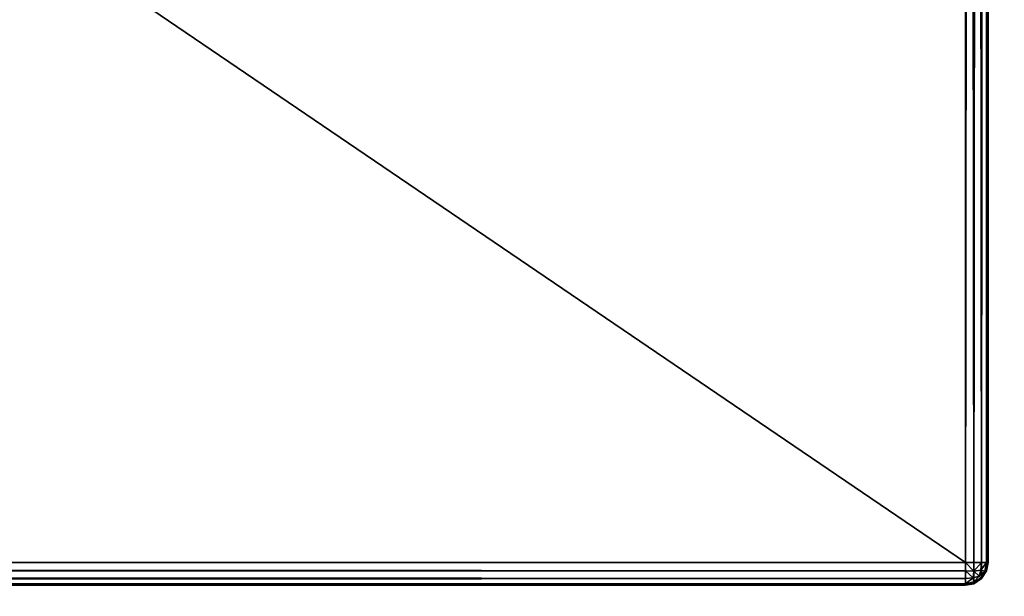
# Model space of a CAD drawing. Extents: x 0 to 31, y 0 to 21.3.
# Tile 32 of 56: x 27.1 to 29.5, y 1.3 to 2.7. Entities that reach past the tile are written whole.
import ezdxf

# ---------------------------------------------------------------- set-up
doc = ezdxf.new("R2010")
doc.units = 0
doc.header["$MEASUREMENT"] = 0
doc.layers.get('0').update_dxf_attribs({"color": 13, "linetype": 'CONTINUOUS'})
doc.layers.add('GALVANIZED_STEEL', color=252, linetype='CONTINUOUS')
doc.layers.add('GLASS_TOP', color=7, linetype='CONTINUOUS')

# ---------------------------------------------------------------- blocks, each defined once
blk = doc.blocks.new('NETP069SUC_TRADECAD_DXF')
at = {"layer": 'GALVANIZED_STEEL', "color": 0}
for p, q in [((29.4182, 1.3538), (29.4182, 20.2758)), ((29.4182, 1.3538), (29.4182, 20.2758)), ((29.4383, 1.3538, 0.0039), (29.4383, 20.2758, 0.0039)), ((29.4383, 1.3538, 0.0039), (29.4383, 20.2758, 0.0039)), ((29.4569, 1.3538, 0.0161), (29.4569, 20.2758, 0.0161)), ((29.4569, 1.3538, 0.0161), (29.4569, 20.2758, 0.0161)), ((29.469, 1.3538, 0.0346), (29.469, 20.2758, 0.0346)), ((29.469, 1.3538, 0.0346), (29.469, 20.2758, 0.0346)), ((29.4729, 1.3538, 1.123), (29.4729, 20.2758, 1.123)), ((29.4729, 20.2758, 0.0547), (29.4729, 1.3538, 0.0547)), ((29.4729, 1.3538, 1.123), (29.4729, 20.2758, 1.123)), ((29.4729, 20.2758, 0.0547), (29.4729, 1.3538, 0.0547)), ((1.6044, 1.3538), (29.4182, 1.3538)), ((1.6044, 1.3538), (29.4182, 1.3538)), ((29.4383, 1.3538, 0.0039), (29.4182, 1.3538)), ((29.4182, 1.3538), (29.4182, 1.3337, 0.0039)), ((29.4182, 1.3538), (29.4182, 1.3337, 0.0039)), ((29.4383, 1.3538, 0.0039), (29.4182, 1.3538)), ((29.4387, 1.3334, 0.0083), (29.4383, 1.3538, 0.0039)), ((29.4569, 1.3538, 0.0161), (29.4383, 1.3538, 0.0039)), ((29.4387, 1.3334, 0.0083), (29.4383, 1.3538, 0.0039)), ((29.4569, 1.3538, 0.0161), (29.4383, 1.3538, 0.0039)), ((29.4553, 1.3353, 0.0176), (29.4569, 1.3538, 0.0161)), ((29.4553, 1.3353, 0.0176), (29.4569, 1.3538, 0.0161)), ((29.469, 1.3538, 0.0346), (29.4569, 1.3538, 0.0161)), ((29.469, 1.3538, 0.0346), (29.4569, 1.3538, 0.0161)), ((29.469, 1.3538, 0.0346), (29.4647, 1.3334, 0.0343)), ((29.469, 1.3538, 0.0346), (29.4647, 1.3334, 0.0343)), ((29.4729, 1.3538, 1.123), (29.469, 1.3337, 1.123)), ((29.4729, 1.3538, 0.0547), (29.469, 1.3337, 0.0547)), ((29.4729, 1.3538, 1.123), (29.469, 1.3337, 1.123)), ((29.4729, 1.3538, 0.0547), (29.469, 1.3337, 0.0547)), ((29.4729, 1.3538, 0.0547), (29.469, 1.3538, 0.0346)), ((29.4729, 1.3538, 0.0547), (29.469, 1.3538, 0.0346)), ((29.4729, 1.3538, 0.0547), (29.4729, 1.3538, 1.123)), ((29.4729, 1.3538, 0.0547), (29.4729, 1.3538, 1.123)), ((1.6044, 1.3337, 0.0039), (29.4182, 1.3337, 0.0039)), ((1.6044, 1.3337, 0.0039), (29.4182, 1.3337, 0.0039)), ((29.4182, 1.3337, 0.0039), (29.4387, 1.3334, 0.0083)), ((29.4182, 1.3337, 0.0039), (29.4387, 1.3334, 0.0083)), ((29.4182, 1.3337, 0.0039), (29.4182, 1.3152, 0.0161)), ((29.4182, 1.3337, 0.0039), (29.4182, 1.3152, 0.0161)), ((29.4387, 1.3334, 0.0083), (29.4368, 1.3167, 0.0176)), ((29.4387, 1.3334, 0.0083), (29.4368, 1.3167, 0.0176)), ((29.4553, 1.3353, 0.0176), (29.4387, 1.3334, 0.0083)), ((29.4553, 1.3353, 0.0176), (29.4387, 1.3334, 0.0083)), ((29.4509, 1.3211, 0.022), (29.4553, 1.3353, 0.0176)), ((29.4509, 1.3211, 0.022), (29.4553, 1.3353, 0.0176)), ((29.4647, 1.3334, 0.0343), (29.4553, 1.3353, 0.0176)), ((29.4647, 1.3334, 0.0343), (29.4553, 1.3353, 0.0176)), ((29.4553, 1.3167, 0.0362), (29.4647, 1.3334, 0.0343)), ((29.4553, 1.3167, 0.0362), (29.4647, 1.3334, 0.0343)), ((29.469, 1.3337, 1.123), (29.4569, 1.3152, 1.123)), ((29.4569, 1.3152, 0.0547), (29.469, 1.3337, 0.0547)), ((29.4569, 1.3152, 0.0547), (29.469, 1.3337, 0.0547)), ((29.469, 1.3337, 1.123), (29.4569, 1.3152, 1.123)), ((29.4647, 1.3334, 0.0343), (29.469, 1.3337, 0.0547)), ((29.4647, 1.3334, 0.0343), (29.469, 1.3337, 0.0547)), ((29.469, 1.3337, 0.0547), (29.469, 1.3337, 1.123)), ((29.469, 1.3337, 0.0547), (29.469, 1.3337, 1.123)), ((1.6044, 1.3152, 0.0161), (29.4182, 1.3152, 0.0161)), ((1.6044, 1.3152, 0.0161), (29.4182, 1.3152, 0.0161)), ((1.6044, 1.303, 0.0346), (29.4182, 1.303, 0.0346)), ((1.6044, 1.303, 0.0346), (29.4182, 1.303, 0.0346)), ((29.4182, 1.3152, 0.0161), (29.4368, 1.3167, 0.0176)), ((29.4182, 1.3152, 0.0161), (29.4368, 1.3167, 0.0176)), ((29.4182, 1.3152, 0.0161), (29.4182, 1.303, 0.0346)), ((29.4182, 1.3152, 0.0161), (29.4182, 1.303, 0.0346)), ((29.4387, 1.3074, 0.0343), (29.4182, 1.303, 0.0346)), ((29.4387, 1.3074, 0.0343), (29.4182, 1.303, 0.0346)), ((29.4383, 1.303, 1.123), (29.4182, 1.2992, 1.123)), ((29.4182, 1.303, 0.0346), (29.4182, 1.2992, 0.0547)), ((29.4182, 1.2992, 0.0547), (29.4383, 1.303, 0.0547)), ((29.4182, 1.2992, 0.0547), (29.4383, 1.303, 0.0547)), ((29.4383, 1.303, 1.123), (29.4182, 1.2992, 1.123)), ((29.4182, 1.303, 0.0346), (29.4182, 1.2992, 0.0547)), ((29.4368, 1.3167, 0.0176), (29.4509, 1.3211, 0.022)), ((29.4368, 1.3167, 0.0176), (29.4509, 1.3211, 0.022)), ((29.4368, 1.3167, 0.0176), (29.4387, 1.3074, 0.0343)), ((29.4368, 1.3167, 0.0176), (29.4387, 1.3074, 0.0343)), ((29.4569, 1.3152, 1.123), (29.4383, 1.303, 1.123)), ((29.4383, 1.303, 0.0547), (29.4569, 1.3152, 0.0547)), ((29.4383, 1.303, 0.0547), (29.4569, 1.3152, 0.0547)), ((29.4569, 1.3152, 1.123), (29.4383, 1.303, 1.123)), ((29.4383, 1.303, 0.0547), (29.4387, 1.3074, 0.0343)), ((29.4383, 1.303, 0.0547), (29.4387, 1.3074, 0.0343)), ((29.4383, 1.303, 0.0547), (29.4383, 1.303, 1.123)), ((29.4383, 1.303, 0.0547), (29.4383, 1.303, 1.123)), ((29.4387, 1.3074, 0.0343), (29.4553, 1.3167, 0.0362)), ((29.4387, 1.3074, 0.0343), (29.4553, 1.3167, 0.0362)), ((29.4553, 1.3167, 0.0362), (29.4509, 1.3211, 0.022)), ((29.4553, 1.3167, 0.0362), (29.4509, 1.3211, 0.022)), ((29.4569, 1.3152, 0.0547), (29.4553, 1.3167, 0.0362)), ((29.4569, 1.3152, 0.0547), (29.4553, 1.3167, 0.0362)), ((29.4569, 1.3152, 0.0547), (29.4569, 1.3152, 1.123)), ((29.4569, 1.3152, 0.0547), (29.4569, 1.3152, 1.123)), ((1.6044, 1.2992, 1.123), (29.4182, 1.2992, 1.123)), ((29.4182, 1.2992, 0.0547), (1.6044, 1.2992, 0.0547)), ((1.6044, 1.2992, 1.123), (29.4182, 1.2992, 1.123)), ((29.4182, 1.2992, 0.0547), (1.6044, 1.2992, 0.0547)), ((29.4182, 1.2992, 1.123), (29.4182, 1.2992, 0.0547)), ((29.4182, 1.2992, 1.123), (29.4182, 1.2992, 0.0547))]:
    blk.add_line(p, q, dxfattribs=at)
at = {"layer": 'GALVANIZED_STEEL', "color": 252}
mesh = blk.add_polyface(dxfattribs=at)
corners = [(1.5535, 20.2959, 1.123), (1.5497, 1.3538, 1.123), (1.5497, 20.2758, 1.123), (1.5535, 1.3337, 1.123), (1.5657, 20.3145, 1.123), (1.5657, 1.3152, 1.123), (1.5843, 20.3267, 1.123), (1.5843, 1.303, 1.123), (1.6044, 20.3305, 1.123), (1.6044, 1.2992, 1.123), (29.4182, 20.3305, 1.123), (29.4182, 1.2992, 1.123), (29.4383, 20.3267, 1.123), (29.4383, 1.303, 1.123), (29.4569, 20.3145, 1.123), (29.4569, 1.3152, 1.123), (29.469, 20.2959, 1.123), (29.469, 1.3337, 1.123), (29.4729, 20.2758, 1.123), (29.4729, 1.3538, 1.123)]
mesh.append_faces([[corners[k] for k in face] for face in [(0, 1, 2), (17, 18, 19)]], dxfattribs={"vtx0": -1, "color": 252})
mesh.append_faces([[corners[k] for k in face] for face in [(1, 0, 3), (3, 4, 5), (5, 6, 7), (7, 8, 9), (9, 10, 11), (11, 12, 13), (13, 14, 15), (15, 16, 17)]], dxfattribs={"vtx0": -1, "vtx1": -1, "color": 252})
mesh.append_faces([[corners[k] for k in face] for face in [(3, 0, 4), (5, 4, 6), (7, 6, 8), (9, 8, 10), (11, 10, 12), (13, 12, 14), (15, 14, 16), (17, 16, 18)]], dxfattribs={"vtx0": -1, "vtx2": -1, "color": 252})
mesh = blk.add_polyface(dxfattribs=at)
corners = [(29.4182, 1.3538), (1.6044, 20.2758), (1.6044, 1.3538), (29.4182, 20.2758)]
mesh.append_faces([[corners[k] for k in face] for face in [(0, 1, 2), (1, 0, 3)]], dxfattribs={"vtx0": -1, "color": 252})
mesh = blk.add_polyface(dxfattribs=at)
corners = [(29.4383, 1.3538, 0.0039), (29.4182, 20.2758), (29.4182, 1.3538), (29.4383, 20.2758, 0.0039)]
mesh.append_faces([[corners[k] for k in face] for face in [(0, 1, 2), (1, 0, 3)]], dxfattribs={"vtx0": -1, "color": 252})
mesh = blk.add_polyface(dxfattribs=at)
corners = [(29.4569, 1.3538, 0.0161), (29.4383, 20.2758, 0.0039), (29.4383, 1.3538, 0.0039), (29.4569, 20.2758, 0.0161)]
mesh.append_faces([[corners[k] for k in face] for face in [(0, 1, 2), (1, 0, 3)]], dxfattribs={"vtx0": -1, "color": 252})
mesh = blk.add_polyface(dxfattribs=at)
corners = [(29.469, 20.2758, 0.0346), (29.4569, 1.3538, 0.0161), (29.469, 1.3538, 0.0346), (29.4569, 20.2758, 0.0161)]
mesh.append_faces([[corners[k] for k in face] for face in [(0, 1, 2), (1, 0, 3)]], dxfattribs={"vtx0": -1, "color": 252})
mesh = blk.add_polyface(dxfattribs=at)
corners = [(29.4729, 20.2758, 0.0547), (29.469, 1.3538, 0.0346), (29.4729, 1.3538, 0.0547), (29.469, 20.2758, 0.0346)]
mesh.append_faces([[corners[k] for k in face] for face in [(0, 1, 2), (1, 0, 3)]], dxfattribs={"vtx0": -1, "color": 252})
mesh = blk.add_polyface(dxfattribs=at)
corners = [(29.4729, 20.2758, 1.123), (29.4729, 1.3538, 0.0547), (29.4729, 1.3538, 1.123), (29.4729, 20.2758, 0.0547)]
mesh.append_faces([[corners[k] for k in face] for face in [(0, 1, 2), (1, 0, 3)]], dxfattribs={"vtx0": -1, "color": 252})
mesh = blk.add_polyface(dxfattribs=at)
corners = [(29.4182, 1.3337, 0.0039), (1.6044, 1.3538), (1.6044, 1.3337, 0.0039), (29.4182, 1.3538)]
mesh.append_faces([[corners[k] for k in face] for face in [(0, 1, 2), (1, 0, 3)]], dxfattribs={"vtx0": -1, "color": 252})
mesh = blk.add_polyface(dxfattribs=at)
corners = [(29.4387, 1.3334, 0.0083), (29.4182, 1.3538), (29.4182, 1.3337, 0.0039), (29.4383, 1.3538, 0.0039)]
mesh.append_faces([[corners[k] for k in face] for face in [(0, 1, 2), (1, 0, 3)]], dxfattribs={"vtx0": -1, "color": 252})
mesh = blk.add_polyface(dxfattribs=at)
corners = [(29.4387, 1.3334, 0.0083), (29.4569, 1.3538, 0.0161), (29.4383, 1.3538, 0.0039), (29.4553, 1.3353, 0.0176)]
mesh.append_faces([[corners[k] for k in face] for face in [(0, 1, 2), (1, 0, 3)]], dxfattribs={"vtx0": -1, "color": 252})
mesh = blk.add_polyface(dxfattribs=at)
corners = [(29.469, 1.3538, 0.0346), (29.4553, 1.3353, 0.0176), (29.4647, 1.3334, 0.0343), (29.4569, 1.3538, 0.0161)]
mesh.append_faces([[corners[k] for k in face] for face in [(0, 1, 2), (1, 0, 3)]], dxfattribs={"vtx0": -1, "color": 252})
mesh = blk.add_polyface(dxfattribs=at)
corners = [(29.469, 1.3337, 0.0547), (29.469, 1.3538, 0.0346), (29.4647, 1.3334, 0.0343), (29.4729, 1.3538, 0.0547)]
mesh.append_faces([[corners[k] for k in face] for face in [(0, 1, 2), (1, 0, 3)]], dxfattribs={"vtx0": -1, "color": 252})
mesh = blk.add_polyface(dxfattribs=at)
corners = [(29.4729, 1.3538, 1.123), (29.469, 1.3337, 0.0547), (29.469, 1.3337, 1.123), (29.4729, 1.3538, 0.0547)]
mesh.append_faces([[corners[k] for k in face] for face in [(0, 1, 2), (1, 0, 3)]], dxfattribs={"vtx0": -1, "color": 252})
mesh = blk.add_polyface(dxfattribs=at)
corners = [(29.4182, 1.3152, 0.0161), (1.6044, 1.3337, 0.0039), (1.6044, 1.3152, 0.0161), (29.4182, 1.3337, 0.0039)]
mesh.append_faces([[corners[k] for k in face] for face in [(0, 1, 2), (1, 0, 3)]], dxfattribs={"vtx0": -1, "color": 252})
mesh = blk.add_polyface(dxfattribs=at)
corners = [(29.4368, 1.3167, 0.0176), (29.4182, 1.3337, 0.0039), (29.4182, 1.3152, 0.0161), (29.4387, 1.3334, 0.0083)]
mesh.append_faces([[corners[k] for k in face] for face in [(0, 1, 2), (1, 0, 3)]], dxfattribs={"vtx0": -1, "color": 252})
mesh = blk.add_polyface(dxfattribs=at)
corners = [(29.4509, 1.3211, 0.022), (29.4387, 1.3334, 0.0083), (29.4368, 1.3167, 0.0176), (29.4553, 1.3353, 0.0176)]
mesh.append_faces([[corners[k] for k in face] for face in [(0, 1, 2), (1, 0, 3)]], dxfattribs={"vtx0": -1, "color": 252})
mesh = blk.add_polyface(dxfattribs=at)
corners = [(29.4647, 1.3334, 0.0343), (29.4509, 1.3211, 0.022), (29.4553, 1.3167, 0.0362), (29.4553, 1.3353, 0.0176)]
mesh.append_faces([[corners[k] for k in face] for face in [(0, 1, 2), (1, 0, 3)]], dxfattribs={"vtx0": -1, "color": 252})
mesh = blk.add_polyface(dxfattribs=at)
corners = [(29.469, 1.3337, 0.0547), (29.4553, 1.3167, 0.0362), (29.4569, 1.3152, 0.0547), (29.4647, 1.3334, 0.0343)]
mesh.append_faces([[corners[k] for k in face] for face in [(0, 1, 2), (1, 0, 3)]], dxfattribs={"vtx0": -1, "color": 252})
mesh = blk.add_polyface(dxfattribs=at)
corners = [(29.469, 1.3337, 1.123), (29.4569, 1.3152, 0.0547), (29.4569, 1.3152, 1.123), (29.469, 1.3337, 0.0547)]
mesh.append_faces([[corners[k] for k in face] for face in [(0, 1, 2), (1, 0, 3)]], dxfattribs={"vtx0": -1, "color": 252})
mesh = blk.add_polyface(dxfattribs=at)
corners = [(1.6044, 1.303, 0.0346), (29.4182, 1.3152, 0.0161), (1.6044, 1.3152, 0.0161), (29.4182, 1.303, 0.0346)]
mesh.append_faces([[corners[k] for k in face] for face in [(0, 1, 2), (1, 0, 3)]], dxfattribs={"vtx0": -1, "color": 252})
mesh = blk.add_polyface(dxfattribs=at)
corners = [(1.6044, 1.2992, 0.0547), (29.4182, 1.303, 0.0346), (1.6044, 1.303, 0.0346), (29.4182, 1.2992, 0.0547)]
mesh.append_faces([[corners[k] for k in face] for face in [(0, 1, 2), (1, 0, 3)]], dxfattribs={"vtx0": -1, "color": 252})
mesh = blk.add_polyface(dxfattribs=at)
corners = [(29.4182, 1.303, 0.0346), (29.4368, 1.3167, 0.0176), (29.4182, 1.3152, 0.0161), (29.4387, 1.3074, 0.0343)]
mesh.append_faces([[corners[k] for k in face] for face in [(0, 1, 2), (1, 0, 3)]], dxfattribs={"vtx0": -1, "color": 252})
mesh = blk.add_polyface(dxfattribs=at)
corners = [(29.4182, 1.303, 0.0346), (29.4383, 1.303, 0.0547), (29.4387, 1.3074, 0.0343), (29.4182, 1.2992, 0.0547)]
mesh.append_faces([[corners[k] for k in face] for face in [(0, 1, 2), (1, 0, 3)]], dxfattribs={"vtx0": -1, "color": 252})
mesh = blk.add_polyface(dxfattribs=at)
corners = [(29.4182, 1.2992, 1.123), (29.4383, 1.303, 0.0547), (29.4182, 1.2992, 0.0547), (29.4383, 1.303, 1.123)]
mesh.append_faces([[corners[k] for k in face] for face in [(0, 1, 2), (1, 0, 3)]], dxfattribs={"vtx0": -1, "color": 252})
mesh = blk.add_polyface(dxfattribs=at)
corners = [(29.4387, 1.3074, 0.0343), (29.4509, 1.3211, 0.022), (29.4368, 1.3167, 0.0176), (29.4553, 1.3167, 0.0362)]
mesh.append_faces([[corners[k] for k in face] for face in [(0, 1, 2), (1, 0, 3)]], dxfattribs={"vtx0": -1, "color": 252})
mesh = blk.add_polyface(dxfattribs=at)
corners = [(29.4383, 1.303, 0.0547), (29.4553, 1.3167, 0.0362), (29.4387, 1.3074, 0.0343), (29.4569, 1.3152, 0.0547)]
mesh.append_faces([[corners[k] for k in face] for face in [(0, 1, 2), (1, 0, 3)]], dxfattribs={"vtx0": -1, "color": 252})
mesh = blk.add_polyface(dxfattribs=at)
corners = [(29.4383, 1.303, 1.123), (29.4569, 1.3152, 0.0547), (29.4383, 1.303, 0.0547), (29.4569, 1.3152, 1.123)]
mesh.append_faces([[corners[k] for k in face] for face in [(0, 1, 2), (1, 0, 3)]], dxfattribs={"vtx0": -1, "color": 252})
mesh = blk.add_polyface(dxfattribs=at)
corners = [(1.6044, 1.2992, 1.123), (29.4182, 1.2992, 0.0547), (1.6044, 1.2992, 0.0547), (29.4182, 1.2992, 1.123)]
mesh.append_faces([[corners[k] for k in face] for face in [(0, 1, 2), (1, 0, 3)]], dxfattribs={"vtx0": -1, "color": 252})
at = {"layer": 'GLASS_TOP', "color": 7}
mesh = blk.add_polyface(dxfattribs=at)
corners = [(0.0218, 0.8528, 1.1625), (0.017, 20.3555, 1.1625), (0.017, 0.9059, 1.1625), (0.0218, 20.4098, 1.1625), (0.0373, 0.7984, 1.1625), (0.0373, 20.4653, 1.1625), (0.0642, 0.746, 1.1625), (0.064, 20.5188, 1.1625), (0.1015, 20.5665, 1.1625), (0.1018, 0.6993, 1.1625), (0.1477, 20.6052, 1.1625), (0.1481, 0.6613, 1.1625), (0.1994, 20.6329, 1.1625), (0.2, 0.6342, 1.1625), (0.2531, 20.6489, 1.1625), (0.2539, 0.6186, 1.1625), (0.3056, 20.6539, 1.1625), (0.3066, 0.6137, 1.1625), (30.7191, 20.6539, 1.1625), (30.7181, 0.6137, 1.1625), (30.7708, 0.6186, 1.1625), (30.7716, 20.6489, 1.1625), (30.8247, 0.6342, 1.1625), (30.8253, 20.6329, 1.1625), (30.8766, 0.6613, 1.1625), (30.877, 20.6052, 1.1625), (30.9229, 0.6993, 1.1625), (30.9232, 20.5665, 1.1625), (30.9605, 0.746, 1.1625), (30.9607, 20.5188, 1.1625), (30.9874, 0.7984, 1.1625), (30.9874, 20.4653, 1.1625), (31.0029, 0.8528, 1.1625), (31.0029, 20.4098, 1.1625), (31.0077, 0.9059, 1.1625), (31.0077, 20.3555, 1.1625)]
mesh.append_faces([[corners[k] for k in face] for face in [(0, 1, 2), (33, 34, 35)]], dxfattribs={"vtx0": -1, "color": 7})
mesh.append_faces([[corners[k] for k in face] for face in [(1, 0, 3), (3, 4, 5), (5, 6, 7), (7, 6, 8), (8, 9, 10), (10, 11, 12), (12, 13, 14), (14, 15, 16), (16, 17, 18), (18, 20, 21), (21, 22, 23), (23, 24, 25), (25, 26, 27), (27, 28, 29), (29, 30, 31), (31, 32, 33)]], dxfattribs={"vtx0": -1, "vtx1": -1, "color": 7})
mesh.append_faces([[corners[k] for k in face] for face in [(3, 0, 4), (5, 4, 6), (8, 6, 9), (10, 9, 11), (12, 11, 13), (14, 13, 15), (16, 15, 17), (18, 17, 19), (18, 19, 20), (21, 20, 22), (23, 22, 24), (25, 24, 26), (27, 26, 28), (29, 28, 30), (31, 30, 32), (33, 32, 34)]], dxfattribs={"vtx0": -1, "vtx2": -1, "color": 7})
mesh = blk.add_polyface(dxfattribs=at)
corners = [(0.0218, 20.4128, 1.3205), (0.017, 0.903, 1.3205), (0.017, 20.3592, 1.3205), (0.0218, 0.8503, 1.3205), (0.0371, 20.4677, 1.3205), (0.0372, 0.7965, 1.3205), (0.0637, 20.5205, 1.3205), (0.0638, 0.7447, 1.3205), (0.1008, 20.5676, 1.3205), (0.1011, 0.6984, 1.3205), (0.1466, 20.6058, 1.3205), (0.147, 0.6608, 1.3205), (0.1979, 20.6332, 1.3205), (0.1984, 0.634, 1.3205), (0.2512, 20.649, 1.3205), (0.2518, 0.6185, 1.3205), (0.3033, 20.6539, 1.3205), (0.304, 0.6137, 1.3205), (30.7214, 20.6539, 1.3205), (30.7207, 0.6137, 1.3205), (30.7729, 0.6185, 1.3205), (30.7735, 20.649, 1.3205), (30.8263, 0.634, 1.3205), (30.8268, 20.6332, 1.3205), (30.8777, 0.6608, 1.3205), (30.8781, 20.6058, 1.3205), (30.9236, 0.6984, 1.3205), (30.9239, 20.5676, 1.3205), (30.9609, 0.7447, 1.3205), (30.961, 20.5205, 1.3205), (30.9875, 0.7965, 1.3205), (30.9876, 20.4677, 1.3205), (31.0029, 0.8503, 1.3205), (31.0029, 20.4128, 1.3205), (31.0077, 20.3592, 1.3205), (31.0077, 0.903, 1.3205)]
mesh.append_faces([[corners[k] for k in face] for face in [(0, 1, 2), (32, 34, 35)]], dxfattribs={"vtx0": -1, "color": 7})
mesh.append_faces([[corners[k] for k in face] for face in [(1, 0, 3), (3, 4, 5), (5, 6, 7), (7, 8, 9), (9, 10, 11), (11, 12, 13), (13, 14, 15), (15, 16, 17), (17, 18, 19), (19, 18, 20), (20, 21, 22), (22, 23, 24), (24, 25, 26), (26, 27, 28), (28, 29, 30), (30, 31, 32)]], dxfattribs={"vtx0": -1, "vtx1": -1, "color": 7})
mesh.append_faces([[corners[k] for k in face] for face in [(3, 0, 4), (5, 4, 6), (7, 6, 8), (9, 8, 10), (11, 10, 12), (13, 12, 14), (15, 14, 16), (17, 16, 18), (20, 18, 21), (22, 21, 23), (24, 23, 25), (26, 25, 27), (28, 27, 29), (30, 29, 31), (32, 31, 33), (32, 33, 34)]], dxfattribs={"vtx0": -1, "vtx2": -1, "color": 7})

msp = doc.modelspace()

# ---------------------------------------------------------------- block references
at = {"color": 0}
msp.add_blockref('NETP069SUC_TRADECAD_DXF', (0, 0), dxfattribs=at)

doc.saveas('drawing.dxf')
